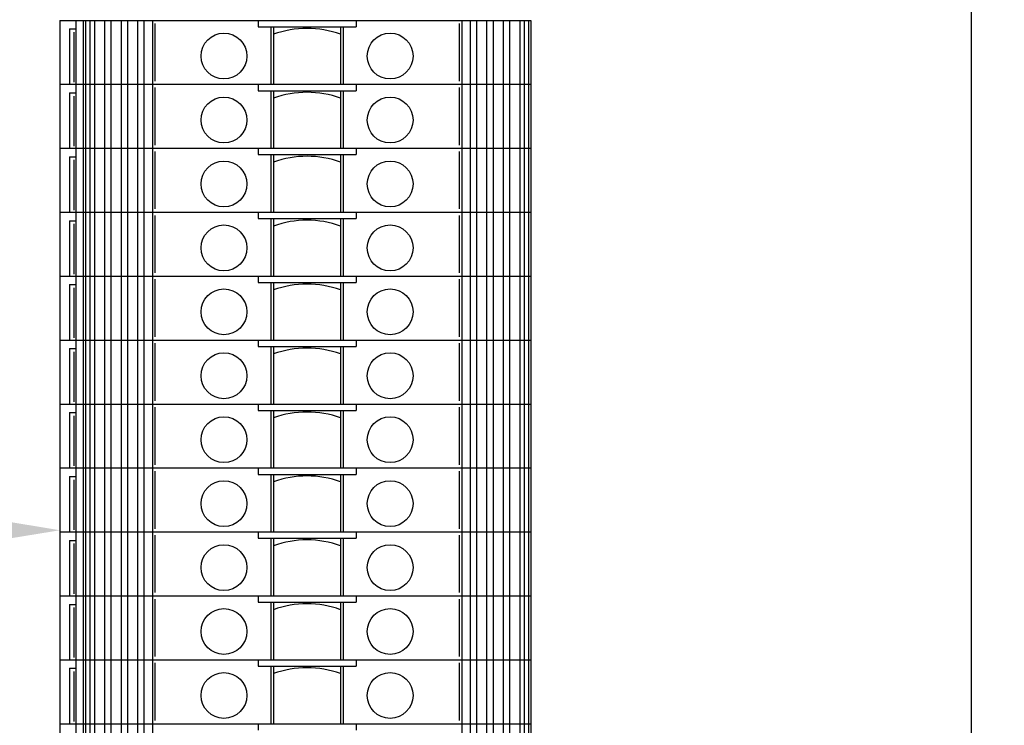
# Model space of a CAD drawing. Header units: inches. Extents: x 1390 to 5322, y 201 to 2979.
# Tile 24 of 85: x 1679 to 1772, y 2073 to 2140. Entities that reach past the tile are written whole.
import ezdxf
from ezdxf import colors
from ezdxf.entities.mleader import LeaderData, LeaderLine
from ezdxf.math import Vec2, Vec3

# ---------------------------------------------------------------- set-up
doc = ezdxf.new("R2010")
doc.units = ezdxf.units.IN
doc.header["$MEASUREMENT"] = 0
doc.layers.add('LV_PANEL MOUNT', color=7, linetype='Continuous')
doc.styles.get("Standard").update_dxf_attribs({"font": 'arial.ttf'})

msp = doc.modelspace()

# ---------------------------------------------------------------- linework, layer by layer
at = {"layer": 'LV_PANEL MOUNT'}
for p, q in [((1768.434, 2002.905), (1768.434, 2256.95)), ((1682.845, 2139.464), (1727.045, 2139.464)), ((1682.845, 2139.464), (1682.845, 2133.464)), ((1682.845, 2139.464), (1727.045, 2139.464)), ((1682.845, 2139.464), (1682.845, 2133.464)), ((1684.345, 2139.464), (1684.345, 2133.464)), ((1684.345, 2139.464), (1684.345, 2133.464)), ((1685.045, 2139.464), (1685.045, 2133.464)), ((1685.045, 2139.464), (1685.045, 2133.464)), ((1685.249, 2139.464), (1685.249, 2133.464)), ((1685.249, 2139.464), (1685.249, 2133.464)), ((1685.671, 2139.464), (1685.671, 2133.464)), ((1685.671, 2139.464), (1685.671, 2133.464)), ((1686.083, 2139.464), (1686.083, 2133.464)), ((1686.083, 2139.464), (1686.083, 2133.464)), ((1687.033, 2139.464), (1687.033, 2133.464)), ((1687.033, 2139.464), (1687.033, 2133.464)), ((1687.633, 2139.464), (1687.633, 2133.464)), ((1687.633, 2139.464), (1687.633, 2133.464)), ((1688.583, 2139.464), (1688.583, 2133.464)), ((1688.583, 2139.464), (1688.583, 2133.464)), ((1689.182, 2139.464), (1689.182, 2133.464)), ((1689.182, 2139.464), (1689.182, 2133.464)), ((1690.133, 2139.464), (1690.133, 2133.464)), ((1690.133, 2139.464), (1690.133, 2133.464)), ((1690.732, 2139.464), (1690.732, 2133.464)), ((1690.732, 2139.464), (1690.732, 2133.464)), ((1691.525, 2139.464), (1691.525, 2133.464)), ((1691.525, 2139.464), (1691.525, 2133.464)), ((1691.755, 2139.164), (1691.755, 2133.764)), ((1691.755, 2139.164), (1691.755, 2133.764)), ((1701.445, 2139.464), (1701.445, 2138.864)), ((1701.445, 2139.464), (1701.445, 2138.864)), ((1701.445, 2138.864), (1710.645, 2138.864)), ((1701.445, 2138.864), (1710.645, 2138.864)), ((1702.645, 2138.864), (1702.645, 2133.464)), ((1702.645, 2138.864), (1702.645, 2133.464)), ((1702.895, 2138.864), (1702.895, 2133.464)), ((1702.895, 2138.864), (1702.895, 2133.464)), ((1709.195, 2138.864), (1709.195, 2133.464)), ((1709.195, 2138.864), (1709.195, 2133.464)), ((1709.445, 2138.864), (1709.445, 2133.464)), ((1709.445, 2138.864), (1709.445, 2133.464)), ((1710.645, 2139.464), (1710.645, 2138.864)), ((1710.645, 2139.464), (1710.645, 2138.864)), ((1720.335, 2139.164), (1720.335, 2133.764)), ((1720.335, 2139.164), (1720.335, 2133.764)), ((1720.565, 2139.464), (1720.565, 2133.464)), ((1720.565, 2139.464), (1720.565, 2133.464)), ((1721.357, 2139.464), (1721.357, 2133.464)), ((1721.357, 2139.464), (1721.357, 2133.464)), ((1721.957, 2139.464), (1721.957, 2133.464)), ((1721.957, 2139.464), (1721.957, 2133.464)), ((1722.907, 2139.464), (1722.907, 2133.464)), ((1722.907, 2139.464), (1722.907, 2133.464)), ((1723.507, 2139.464), (1723.507, 2133.464)), ((1723.507, 2139.464), (1723.507, 2133.464)), ((1724.457, 2139.464), (1724.457, 2133.464)), ((1724.457, 2139.464), (1724.457, 2133.464)), ((1725.056, 2139.464), (1725.056, 2133.464)), ((1725.056, 2139.464), (1725.056, 2133.464)), ((1726.007, 2139.464), (1726.007, 2133.464)), ((1726.007, 2139.464), (1726.007, 2133.464)), ((1726.419, 2139.464), (1726.419, 2133.464)), ((1726.419, 2139.464), (1726.419, 2133.464)), ((1726.841, 2139.464), (1726.841, 2133.464)), ((1726.841, 2139.464), (1726.841, 2133.464)), ((1727.045, 2139.464), (1727.045, 2133.464)), ((1727.045, 2139.464), (1727.045, 2133.464)), ((1683.745, 2138.664), (1683.745, 2133.464)), ((1683.745, 2138.664), (1684.345, 2138.664)), ((1683.745, 2138.664), (1683.745, 2133.464)), ((1683.745, 2138.664), (1684.345, 2138.664)), ((1684.169, 2138.364), (1684.169, 2133.664)), ((1684.169, 2138.364), (1684.169, 2133.664)), ((1682.845, 2133.464), (1727.045, 2133.464)), ((1682.845, 2133.464), (1682.845, 2127.464)), ((1682.845, 2133.464), (1727.045, 2133.464)), ((1682.845, 2133.464), (1727.045, 2133.464)), ((1682.845, 2133.464), (1682.845, 2127.464)), ((1682.845, 2133.464), (1727.045, 2133.464)), ((1684.345, 2133.464), (1684.345, 2127.464)), ((1684.345, 2133.464), (1684.345, 2127.464)), ((1685.045, 2133.464), (1685.045, 2127.464)), ((1685.045, 2133.464), (1685.045, 2127.464)), ((1685.249, 2133.464), (1685.249, 2127.464)), ((1685.249, 2133.464), (1685.249, 2127.464)), ((1685.671, 2133.464), (1685.671, 2127.464)), ((1685.671, 2133.464), (1685.671, 2127.464)), ((1686.083, 2133.464), (1686.083, 2127.464)), ((1686.083, 2133.464), (1686.083, 2127.464)), ((1687.033, 2133.464), (1687.033, 2127.464)), ((1687.033, 2133.464), (1687.033, 2127.464)), ((1687.633, 2133.464), (1687.633, 2127.464)), ((1687.633, 2133.464), (1687.633, 2127.464)), ((1688.583, 2133.464), (1688.583, 2127.464)), ((1688.583, 2133.464), (1688.583, 2127.464)), ((1689.182, 2133.464), (1689.182, 2127.464)), ((1689.182, 2133.464), (1689.182, 2127.464)), ((1690.133, 2133.464), (1690.133, 2127.464)), ((1690.133, 2133.464), (1690.133, 2127.464)), ((1690.732, 2133.464), (1690.732, 2127.464)), ((1690.732, 2133.464), (1690.732, 2127.464)), ((1691.525, 2133.464), (1691.525, 2127.464)), ((1691.525, 2133.464), (1691.525, 2127.464)), ((1701.445, 2133.464), (1701.445, 2132.864)), ((1701.445, 2133.464), (1701.445, 2132.864)), ((1710.645, 2133.464), (1710.645, 2132.864)), ((1710.645, 2133.464), (1710.645, 2132.864)), ((1720.565, 2133.464), (1720.565, 2127.464)), ((1720.565, 2133.464), (1720.565, 2127.464)), ((1721.357, 2133.464), (1721.357, 2127.464)), ((1721.357, 2133.464), (1721.357, 2127.464)), ((1721.957, 2133.464), (1721.957, 2127.464)), ((1721.957, 2133.464), (1721.957, 2127.464)), ((1722.907, 2133.464), (1722.907, 2127.464)), ((1722.907, 2133.464), (1722.907, 2127.464)), ((1723.507, 2133.464), (1723.507, 2127.464)), ((1723.507, 2133.464), (1723.507, 2127.464)), ((1724.457, 2133.464), (1724.457, 2127.464)), ((1724.457, 2133.464), (1724.457, 2127.464)), ((1725.056, 2133.464), (1725.056, 2127.464)), ((1725.056, 2133.464), (1725.056, 2127.464)), ((1726.007, 2133.464), (1726.007, 2127.464)), ((1726.007, 2133.464), (1726.007, 2127.464)), ((1726.419, 2133.464), (1726.419, 2127.464)), ((1726.419, 2133.464), (1726.419, 2127.464)), ((1726.841, 2133.464), (1726.841, 2127.464)), ((1726.841, 2133.464), (1726.841, 2127.464)), ((1727.045, 2133.464), (1727.045, 2127.464)), ((1727.045, 2133.464), (1727.045, 2127.464)), ((1683.745, 2132.664), (1683.745, 2127.464)), ((1683.745, 2132.664), (1684.345, 2132.664)), ((1683.745, 2132.664), (1683.745, 2127.464)), ((1683.745, 2132.664), (1684.345, 2132.664)), ((1691.755, 2133.164), (1691.755, 2127.764)), ((1691.755, 2133.164), (1691.755, 2127.764)), ((1701.445, 2132.864), (1710.645, 2132.864)), ((1701.445, 2132.864), (1710.645, 2132.864)), ((1702.645, 2132.864), (1702.645, 2127.464)), ((1702.645, 2132.864), (1702.645, 2127.464)), ((1702.895, 2132.864), (1702.895, 2127.464)), ((1702.895, 2132.864), (1702.895, 2127.464)), ((1709.195, 2132.864), (1709.195, 2127.464)), ((1709.195, 2132.864), (1709.195, 2127.464)), ((1709.445, 2132.864), (1709.445, 2127.464)), ((1709.445, 2132.864), (1709.445, 2127.464)), ((1720.335, 2133.164), (1720.335, 2127.764)), ((1720.335, 2133.164), (1720.335, 2127.764)), ((1684.169, 2132.364), (1684.169, 2127.664)), ((1684.169, 2132.364), (1684.169, 2127.664)), ((1682.845, 2127.464), (1727.045, 2127.464)), ((1682.845, 2127.464), (1727.045, 2127.464)), ((1682.845, 2127.464), (1682.845, 2121.464)), ((1682.845, 2127.464), (1727.045, 2127.464)), ((1682.845, 2127.464), (1727.045, 2127.464)), ((1682.845, 2127.464), (1682.845, 2121.464)), ((1684.345, 2127.464), (1684.345, 2121.464)), ((1684.345, 2127.464), (1684.345, 2121.464)), ((1685.045, 2127.464), (1685.045, 2121.464)), ((1685.045, 2127.464), (1685.045, 2121.464)), ((1685.249, 2127.464), (1685.249, 2121.464)), ((1685.249, 2127.464), (1685.249, 2121.464)), ((1685.671, 2127.464), (1685.671, 2121.464)), ((1685.671, 2127.464), (1685.671, 2121.464)), ((1686.083, 2127.464), (1686.083, 2121.464)), ((1686.083, 2127.464), (1686.083, 2121.464)), ((1687.033, 2127.464), (1687.033, 2121.464)), ((1687.033, 2127.464), (1687.033, 2121.464)), ((1687.633, 2127.464), (1687.633, 2121.464)), ((1687.633, 2127.464), (1687.633, 2121.464)), ((1688.583, 2127.464), (1688.583, 2121.464)), ((1688.583, 2127.464), (1688.583, 2121.464)), ((1689.182, 2127.464), (1689.182, 2121.464)), ((1689.182, 2127.464), (1689.182, 2121.464)), ((1690.133, 2127.464), (1690.133, 2121.464)), ((1690.133, 2127.464), (1690.133, 2121.464)), ((1690.732, 2127.464), (1690.732, 2121.464)), ((1690.732, 2127.464), (1690.732, 2121.464)), ((1691.525, 2127.464), (1691.525, 2121.464)), ((1691.525, 2127.464), (1691.525, 2121.464)), ((1691.755, 2127.164), (1691.755, 2121.764)), ((1691.755, 2127.164), (1691.755, 2121.764)), ((1701.445, 2127.464), (1701.445, 2126.864)), ((1701.445, 2127.464), (1701.445, 2126.864)), ((1701.445, 2126.864), (1710.645, 2126.864)), ((1701.445, 2126.864), (1710.645, 2126.864)), ((1702.645, 2126.864), (1702.645, 2121.464)), ((1702.645, 2126.864), (1702.645, 2121.464)), ((1702.895, 2126.864), (1702.895, 2121.464)), ((1702.895, 2126.864), (1702.895, 2121.464)), ((1709.195, 2126.864), (1709.195, 2121.464)), ((1709.195, 2126.864), (1709.195, 2121.464)), ((1709.445, 2126.864), (1709.445, 2121.464)), ((1709.445, 2126.864), (1709.445, 2121.464)), ((1710.645, 2127.464), (1710.645, 2126.864)), ((1710.645, 2127.464), (1710.645, 2126.864)), ((1720.335, 2127.164), (1720.335, 2121.764)), ((1720.335, 2127.164), (1720.335, 2121.764)), ((1720.565, 2127.464), (1720.565, 2121.464)), ((1720.565, 2127.464), (1720.565, 2121.464)), ((1721.357, 2127.464), (1721.357, 2121.464)), ((1721.357, 2127.464), (1721.357, 2121.464)), ((1721.957, 2127.464), (1721.957, 2121.464)), ((1721.957, 2127.464), (1721.957, 2121.464)), ((1722.907, 2127.464), (1722.907, 2121.464)), ((1722.907, 2127.464), (1722.907, 2121.464)), ((1723.507, 2127.464), (1723.507, 2121.464)), ((1723.507, 2127.464), (1723.507, 2121.464)), ((1724.457, 2127.464), (1724.457, 2121.464)), ((1724.457, 2127.464), (1724.457, 2121.464)), ((1725.056, 2127.464), (1725.056, 2121.464)), ((1725.056, 2127.464), (1725.056, 2121.464)), ((1726.007, 2127.464), (1726.007, 2121.464)), ((1726.007, 2127.464), (1726.007, 2121.464)), ((1726.419, 2127.464), (1726.419, 2121.464)), ((1726.419, 2127.464), (1726.419, 2121.464)), ((1726.841, 2127.464), (1726.841, 2121.464)), ((1726.841, 2127.464), (1726.841, 2121.464)), ((1727.045, 2127.464), (1727.045, 2121.464)), ((1727.045, 2127.464), (1727.045, 2121.464)), ((1683.745, 2126.664), (1683.745, 2121.464)), ((1683.745, 2126.664), (1684.345, 2126.664)), ((1683.745, 2126.664), (1683.745, 2121.464)), ((1683.745, 2126.664), (1684.345, 2126.664)), ((1684.169, 2126.364), (1684.169, 2121.664)), ((1684.169, 2126.364), (1684.169, 2121.664)), ((1682.845, 2121.464), (1727.045, 2121.464)), ((1682.845, 2121.464), (1727.045, 2121.464)), ((1682.845, 2121.464), (1682.845, 2115.464)), ((1682.845, 2121.464), (1727.045, 2121.464)), ((1682.845, 2121.464), (1727.045, 2121.464)), ((1682.845, 2121.464), (1682.845, 2115.464)), ((1684.345, 2121.464), (1684.345, 2115.464)), ((1684.345, 2121.464), (1684.345, 2115.464)), ((1685.045, 2121.464), (1685.045, 2115.464)), ((1685.045, 2121.464), (1685.045, 2115.464)), ((1685.249, 2121.464), (1685.249, 2115.464)), ((1685.249, 2121.464), (1685.249, 2115.464)), ((1685.671, 2121.464), (1685.671, 2115.464)), ((1685.671, 2121.464), (1685.671, 2115.464)), ((1686.083, 2121.464), (1686.083, 2115.464)), ((1686.083, 2121.464), (1686.083, 2115.464)), ((1687.033, 2121.464), (1687.033, 2115.464)), ((1687.033, 2121.464), (1687.033, 2115.464)), ((1687.633, 2121.464), (1687.633, 2115.464)), ((1687.633, 2121.464), (1687.633, 2115.464)), ((1688.583, 2121.464), (1688.583, 2115.464)), ((1688.583, 2121.464), (1688.583, 2115.464)), ((1689.182, 2121.464), (1689.182, 2115.464)), ((1689.182, 2121.464), (1689.182, 2115.464)), ((1690.133, 2121.464), (1690.133, 2115.464)), ((1690.133, 2121.464), (1690.133, 2115.464)), ((1690.732, 2121.464), (1690.732, 2115.464)), ((1690.732, 2121.464), (1690.732, 2115.464)), ((1691.525, 2121.464), (1691.525, 2115.464)), ((1691.525, 2121.464), (1691.525, 2115.464)), ((1701.445, 2121.464), (1701.445, 2120.864)), ((1701.445, 2121.464), (1701.445, 2120.864)), ((1710.645, 2121.464), (1710.645, 2120.864)), ((1710.645, 2121.464), (1710.645, 2120.864)), ((1720.565, 2121.464), (1720.565, 2115.464)), ((1720.565, 2121.464), (1720.565, 2115.464)), ((1721.357, 2121.464), (1721.357, 2115.464)), ((1721.357, 2121.464), (1721.357, 2115.464)), ((1721.957, 2121.464), (1721.957, 2115.464)), ((1721.957, 2121.464), (1721.957, 2115.464)), ((1722.907, 2121.464), (1722.907, 2115.464)), ((1722.907, 2121.464), (1722.907, 2115.464)), ((1723.507, 2121.464), (1723.507, 2115.464)), ((1723.507, 2121.464), (1723.507, 2115.464)), ((1724.457, 2121.464), (1724.457, 2115.464)), ((1724.457, 2121.464), (1724.457, 2115.464)), ((1725.056, 2121.464), (1725.056, 2115.464)), ((1725.056, 2121.464), (1725.056, 2115.464)), ((1726.007, 2121.464), (1726.007, 2115.464)), ((1726.007, 2121.464), (1726.007, 2115.464)), ((1726.419, 2121.464), (1726.419, 2115.464)), ((1726.419, 2121.464), (1726.419, 2115.464)), ((1726.841, 2121.464), (1726.841, 2115.464)), ((1726.841, 2121.464), (1726.841, 2115.464)), ((1727.045, 2121.464), (1727.045, 2115.464)), ((1727.045, 2121.464), (1727.045, 2115.464)), ((1683.745, 2120.664), (1683.745, 2115.464)), ((1683.745, 2120.664), (1684.345, 2120.664)), ((1683.745, 2120.664), (1683.745, 2115.464)), ((1683.745, 2120.664), (1684.345, 2120.664)), ((1684.169, 2120.364), (1684.169, 2115.664)), ((1684.169, 2120.364), (1684.169, 2115.664)), ((1691.755, 2121.164), (1691.755, 2115.764)), ((1691.755, 2121.164), (1691.755, 2115.764)), ((1701.445, 2120.864), (1710.645, 2120.864)), ((1701.445, 2120.864), (1710.645, 2120.864)), ((1702.645, 2120.864), (1702.645, 2115.464)), ((1702.645, 2120.864), (1702.645, 2115.464)), ((1702.895, 2120.864), (1702.895, 2115.464)), ((1702.895, 2120.864), (1702.895, 2115.464)), ((1709.195, 2120.864), (1709.195, 2115.464)), ((1709.195, 2120.864), (1709.195, 2115.464)), ((1709.445, 2120.864), (1709.445, 2115.464)), ((1709.445, 2120.864), (1709.445, 2115.464)), ((1720.335, 2121.164), (1720.335, 2115.764)), ((1720.335, 2121.164), (1720.335, 2115.764)), ((1682.845, 2115.464), (1727.045, 2115.464)), ((1682.845, 2115.464), (1727.045, 2115.464)), ((1682.845, 2115.464), (1682.845, 2109.464)), ((1682.845, 2115.464), (1727.045, 2115.464)), ((1682.845, 2115.464), (1727.045, 2115.464)), ((1682.845, 2115.464), (1682.845, 2109.464)), ((1684.345, 2115.464), (1684.345, 2109.464)), ((1684.345, 2115.464), (1684.345, 2109.464)), ((1685.045, 2115.464), (1685.045, 2109.464)), ((1685.045, 2115.464), (1685.045, 2109.464)), ((1685.249, 2115.464), (1685.249, 2109.464)), ((1685.249, 2115.464), (1685.249, 2109.464)), ((1685.671, 2115.464), (1685.671, 2109.464)), ((1685.671, 2115.464), (1685.671, 2109.464)), ((1686.083, 2115.464), (1686.083, 2109.464)), ((1686.083, 2115.464), (1686.083, 2109.464)), ((1687.033, 2115.464), (1687.033, 2109.464)), ((1687.033, 2115.464), (1687.033, 2109.464)), ((1687.633, 2115.464), (1687.633, 2109.464)), ((1687.633, 2115.464), (1687.633, 2109.464)), ((1688.583, 2115.464), (1688.583, 2109.464)), ((1688.583, 2115.464), (1688.583, 2109.464)), ((1689.182, 2115.464), (1689.182, 2109.464)), ((1689.182, 2115.464), (1689.182, 2109.464)), ((1690.133, 2115.464), (1690.133, 2109.464)), ((1690.133, 2115.464), (1690.133, 2109.464)), ((1690.732, 2115.464), (1690.732, 2109.464)), ((1690.732, 2115.464), (1690.732, 2109.464)), ((1691.525, 2115.464), (1691.525, 2109.464)), ((1691.525, 2115.464), (1691.525, 2109.464)), ((1691.755, 2115.164), (1691.755, 2109.764)), ((1691.755, 2115.164), (1691.755, 2109.764)), ((1701.445, 2115.464), (1701.445, 2114.864)), ((1701.445, 2115.464), (1701.445, 2114.864)), ((1701.445, 2114.864), (1710.645, 2114.864)), ((1701.445, 2114.864), (1710.645, 2114.864)), ((1702.645, 2114.864), (1702.645, 2109.464)), ((1702.645, 2114.864), (1702.645, 2109.464)), ((1702.895, 2114.864), (1702.895, 2109.464)), ((1702.895, 2114.864), (1702.895, 2109.464)), ((1709.195, 2114.864), (1709.195, 2109.464)), ((1709.195, 2114.864), (1709.195, 2109.464)), ((1709.445, 2114.864), (1709.445, 2109.464)), ((1709.445, 2114.864), (1709.445, 2109.464)), ((1710.645, 2115.464), (1710.645, 2114.864)), ((1710.645, 2115.464), (1710.645, 2114.864)), ((1720.335, 2115.164), (1720.335, 2109.764)), ((1720.335, 2115.164), (1720.335, 2109.764)), ((1720.565, 2115.464), (1720.565, 2109.464)), ((1720.565, 2115.464), (1720.565, 2109.464)), ((1721.357, 2115.464), (1721.357, 2109.464)), ((1721.357, 2115.464), (1721.357, 2109.464)), ((1721.957, 2115.464), (1721.957, 2109.464)), ((1721.957, 2115.464), (1721.957, 2109.464)), ((1722.907, 2115.464), (1722.907, 2109.464)), ((1722.907, 2115.464), (1722.907, 2109.464)), ((1723.507, 2115.464), (1723.507, 2109.464)), ((1723.507, 2115.464), (1723.507, 2109.464)), ((1724.457, 2115.464), (1724.457, 2109.464)), ((1724.457, 2115.464), (1724.457, 2109.464)), ((1725.056, 2115.464), (1725.056, 2109.464)), ((1725.056, 2115.464), (1725.056, 2109.464)), ((1726.007, 2115.464), (1726.007, 2109.464)), ((1726.007, 2115.464), (1726.007, 2109.464)), ((1726.419, 2115.464), (1726.419, 2109.464)), ((1726.419, 2115.464), (1726.419, 2109.464)), ((1726.841, 2115.464), (1726.841, 2109.464)), ((1726.841, 2115.464), (1726.841, 2109.464)), ((1727.045, 2115.464), (1727.045, 2109.464)), ((1727.045, 2115.464), (1727.045, 2109.464)), ((1683.745, 2114.664), (1683.745, 2109.464)), ((1683.745, 2114.664), (1684.345, 2114.664)), ((1683.745, 2114.664), (1683.745, 2109.464)), ((1683.745, 2114.664), (1684.345, 2114.664)), ((1684.169, 2114.364), (1684.169, 2109.664)), ((1684.169, 2114.364), (1684.169, 2109.664)), ((1682.845, 2109.464), (1727.045, 2109.464)), ((1682.845, 2109.464), (1727.045, 2109.464)), ((1682.845, 2109.464), (1682.845, 2103.464)), ((1682.845, 2109.464), (1727.045, 2109.464)), ((1682.845, 2109.464), (1727.045, 2109.464)), ((1682.845, 2109.464), (1682.845, 2103.464)), ((1684.345, 2109.464), (1684.345, 2103.464)), ((1684.345, 2109.464), (1684.345, 2103.464)), ((1685.045, 2109.464), (1685.045, 2103.464)), ((1685.045, 2109.464), (1685.045, 2103.464)), ((1685.249, 2109.464), (1685.249, 2103.464)), ((1685.249, 2109.464), (1685.249, 2103.464)), ((1685.671, 2109.464), (1685.671, 2103.464)), ((1685.671, 2109.464), (1685.671, 2103.464)), ((1686.083, 2109.464), (1686.083, 2103.464)), ((1686.083, 2109.464), (1686.083, 2103.464)), ((1687.033, 2109.464), (1687.033, 2103.464)), ((1687.033, 2109.464), (1687.033, 2103.464)), ((1687.633, 2109.464), (1687.633, 2103.464)), ((1687.633, 2109.464), (1687.633, 2103.464)), ((1688.583, 2109.464), (1688.583, 2103.464)), ((1688.583, 2109.464), (1688.583, 2103.464)), ((1689.182, 2109.464), (1689.182, 2103.464)), ((1689.182, 2109.464), (1689.182, 2103.464)), ((1690.133, 2109.464), (1690.133, 2103.464)), ((1690.133, 2109.464), (1690.133, 2103.464)), ((1690.732, 2109.464), (1690.732, 2103.464)), ((1690.732, 2109.464), (1690.732, 2103.464)), ((1691.525, 2109.464), (1691.525, 2103.464)), ((1691.525, 2109.464), (1691.525, 2103.464)), ((1701.445, 2109.464), (1701.445, 2108.864)), ((1701.445, 2109.464), (1701.445, 2108.864)), ((1710.645, 2109.464), (1710.645, 2108.864)), ((1710.645, 2109.464), (1710.645, 2108.864)), ((1720.565, 2109.464), (1720.565, 2103.464)), ((1720.565, 2109.464), (1720.565, 2103.464)), ((1721.357, 2109.464), (1721.357, 2103.464)), ((1721.357, 2109.464), (1721.357, 2103.464)), ((1721.957, 2109.464), (1721.957, 2103.464)), ((1721.957, 2109.464), (1721.957, 2103.464)), ((1722.907, 2109.464), (1722.907, 2103.464)), ((1722.907, 2109.464), (1722.907, 2103.464)), ((1723.507, 2109.464), (1723.507, 2103.464)), ((1723.507, 2109.464), (1723.507, 2103.464)), ((1724.457, 2109.464), (1724.457, 2103.464)), ((1724.457, 2109.464), (1724.457, 2103.464)), ((1725.056, 2109.464), (1725.056, 2103.464)), ((1725.056, 2109.464), (1725.056, 2103.464)), ((1726.007, 2109.464), (1726.007, 2103.464)), ((1726.007, 2109.464), (1726.007, 2103.464)), ((1726.419, 2109.464), (1726.419, 2103.464)), ((1726.419, 2109.464), (1726.419, 2103.464)), ((1726.841, 2109.464), (1726.841, 2103.464)), ((1726.841, 2109.464), (1726.841, 2103.464)), ((1727.045, 2109.464), (1727.045, 2103.464)), ((1727.045, 2109.464), (1727.045, 2103.464)), ((1683.745, 2108.664), (1683.745, 2103.464)), ((1683.745, 2108.664), (1684.345, 2108.664)), ((1683.745, 2108.664), (1683.745, 2103.464)), ((1683.745, 2108.664), (1684.345, 2108.664)), ((1684.169, 2108.364), (1684.169, 2103.664)), ((1684.169, 2108.364), (1684.169, 2103.664)), ((1691.755, 2109.164), (1691.755, 2103.764)), ((1691.755, 2109.164), (1691.755, 2103.764)), ((1701.445, 2108.864), (1710.645, 2108.864)), ((1701.445, 2108.864), (1710.645, 2108.864)), ((1702.645, 2108.864), (1702.645, 2103.464)), ((1702.645, 2108.864), (1702.645, 2103.464)), ((1702.895, 2108.864), (1702.895, 2103.464)), ((1702.895, 2108.864), (1702.895, 2103.464)), ((1709.195, 2108.864), (1709.195, 2103.464)), ((1709.195, 2108.864), (1709.195, 2103.464)), ((1709.445, 2108.864), (1709.445, 2103.464)), ((1709.445, 2108.864), (1709.445, 2103.464)), ((1720.335, 2109.164), (1720.335, 2103.764)), ((1720.335, 2109.164), (1720.335, 2103.764)), ((1682.845, 2103.464), (1727.045, 2103.464)), ((1682.845, 2103.464), (1727.045, 2103.464)), ((1682.845, 2103.464), (1682.845, 2097.464)), ((1682.845, 2103.464), (1727.045, 2103.464)), ((1682.845, 2103.464), (1727.045, 2103.464)), ((1682.845, 2103.464), (1682.845, 2097.464)), ((1684.345, 2103.464), (1684.345, 2097.464)), ((1684.345, 2103.464), (1684.345, 2097.464)), ((1685.045, 2103.464), (1685.045, 2097.464)), ((1685.045, 2103.464), (1685.045, 2097.464)), ((1685.249, 2103.464), (1685.249, 2097.464)), ((1685.249, 2103.464), (1685.249, 2097.464)), ((1685.671, 2103.464), (1685.671, 2097.464)), ((1685.671, 2103.464), (1685.671, 2097.464)), ((1686.083, 2103.464), (1686.083, 2097.464)), ((1686.083, 2103.464), (1686.083, 2097.464)), ((1687.033, 2103.464), (1687.033, 2097.464)), ((1687.033, 2103.464), (1687.033, 2097.464)), ((1687.633, 2103.464), (1687.633, 2097.464)), ((1687.633, 2103.464), (1687.633, 2097.464)), ((1688.583, 2103.464), (1688.583, 2097.464)), ((1688.583, 2103.464), (1688.583, 2097.464)), ((1689.182, 2103.464), (1689.182, 2097.464)), ((1689.182, 2103.464), (1689.182, 2097.464)), ((1690.133, 2103.464), (1690.133, 2097.464)), ((1690.133, 2103.464), (1690.133, 2097.464)), ((1690.732, 2103.464), (1690.732, 2097.464)), ((1690.732, 2103.464), (1690.732, 2097.464)), ((1691.525, 2103.464), (1691.525, 2097.464)), ((1691.525, 2103.464), (1691.525, 2097.464)), ((1691.755, 2103.164), (1691.755, 2097.764)), ((1691.755, 2103.164), (1691.755, 2097.764)), ((1701.445, 2103.464), (1701.445, 2102.864)), ((1701.445, 2103.464), (1701.445, 2102.864)), ((1701.445, 2102.864), (1710.645, 2102.864)), ((1701.445, 2102.864), (1710.645, 2102.864)), ((1702.645, 2102.864), (1702.645, 2097.464)), ((1702.645, 2102.864), (1702.645, 2097.464)), ((1702.895, 2102.864), (1702.895, 2097.464)), ((1702.895, 2102.864), (1702.895, 2097.464)), ((1709.195, 2102.864), (1709.195, 2097.464)), ((1709.195, 2102.864), (1709.195, 2097.464)), ((1709.445, 2102.864), (1709.445, 2097.464)), ((1709.445, 2102.864), (1709.445, 2097.464)), ((1710.645, 2103.464), (1710.645, 2102.864)), ((1710.645, 2103.464), (1710.645, 2102.864)), ((1720.335, 2103.164), (1720.335, 2097.764)), ((1720.335, 2103.164), (1720.335, 2097.764)), ((1720.565, 2103.464), (1720.565, 2097.464)), ((1720.565, 2103.464), (1720.565, 2097.464)), ((1721.357, 2103.464), (1721.357, 2097.464)), ((1721.357, 2103.464), (1721.357, 2097.464)), ((1721.957, 2103.464), (1721.957, 2097.464)), ((1721.957, 2103.464), (1721.957, 2097.464)), ((1722.907, 2103.464), (1722.907, 2097.464)), ((1722.907, 2103.464), (1722.907, 2097.464)), ((1723.507, 2103.464), (1723.507, 2097.464)), ((1723.507, 2103.464), (1723.507, 2097.464)), ((1724.457, 2103.464), (1724.457, 2097.464)), ((1724.457, 2103.464), (1724.457, 2097.464)), ((1725.056, 2103.464), (1725.056, 2097.464)), ((1725.056, 2103.464), (1725.056, 2097.464)), ((1726.007, 2103.464), (1726.007, 2097.464)), ((1726.007, 2103.464), (1726.007, 2097.464)), ((1726.419, 2103.464), (1726.419, 2097.464)), ((1726.419, 2103.464), (1726.419, 2097.464)), ((1726.841, 2103.464), (1726.841, 2097.464)), ((1726.841, 2103.464), (1726.841, 2097.464)), ((1727.045, 2103.464), (1727.045, 2097.464)), ((1727.045, 2103.464), (1727.045, 2097.464)), ((1683.745, 2102.664), (1683.745, 2097.464)), ((1683.745, 2102.664), (1684.345, 2102.664)), ((1683.745, 2102.664), (1683.745, 2097.464)), ((1683.745, 2102.664), (1684.345, 2102.664)), ((1684.169, 2102.364), (1684.169, 2097.664)), ((1684.169, 2102.364), (1684.169, 2097.664)), ((1682.845, 2097.464), (1727.045, 2097.464)), ((1682.845, 2097.464), (1727.045, 2097.464)), ((1682.845, 2097.464), (1682.845, 2091.464)), ((1682.845, 2097.464), (1727.045, 2097.464)), ((1682.845, 2097.464), (1727.045, 2097.464)), ((1682.845, 2097.464), (1682.845, 2091.464)), ((1684.345, 2097.464), (1684.345, 2091.464)), ((1684.345, 2097.464), (1684.345, 2091.464)), ((1685.045, 2097.464), (1685.045, 2091.464)), ((1685.045, 2097.464), (1685.045, 2091.464)), ((1685.249, 2097.464), (1685.249, 2091.464)), ((1685.249, 2097.464), (1685.249, 2091.464)), ((1685.671, 2097.464), (1685.671, 2091.464)), ((1685.671, 2097.464), (1685.671, 2091.464)), ((1686.083, 2097.464), (1686.083, 2091.464)), ((1686.083, 2097.464), (1686.083, 2091.464)), ((1687.033, 2097.464), (1687.033, 2091.464)), ((1687.033, 2097.464), (1687.033, 2091.464)), ((1687.633, 2097.464), (1687.633, 2091.464)), ((1687.633, 2097.464), (1687.633, 2091.464)), ((1688.583, 2097.464), (1688.583, 2091.464)), ((1688.583, 2097.464), (1688.583, 2091.464)), ((1689.182, 2097.464), (1689.182, 2091.464)), ((1689.182, 2097.464), (1689.182, 2091.464)), ((1690.133, 2097.464), (1690.133, 2091.464)), ((1690.133, 2097.464), (1690.133, 2091.464)), ((1690.732, 2097.464), (1690.732, 2091.464)), ((1690.732, 2097.464), (1690.732, 2091.464)), ((1691.525, 2097.464), (1691.525, 2091.464)), ((1691.525, 2097.464), (1691.525, 2091.464)), ((1701.445, 2097.464), (1701.445, 2096.864)), ((1701.445, 2097.464), (1701.445, 2096.864)), ((1710.645, 2097.464), (1710.645, 2096.864)), ((1710.645, 2097.464), (1710.645, 2096.864)), ((1720.565, 2097.464), (1720.565, 2091.464)), ((1720.565, 2097.464), (1720.565, 2091.464)), ((1721.357, 2097.464), (1721.357, 2091.464)), ((1721.357, 2097.464), (1721.357, 2091.464)), ((1721.957, 2097.464), (1721.957, 2091.464)), ((1721.957, 2097.464), (1721.957, 2091.464)), ((1722.907, 2097.464), (1722.907, 2091.464)), ((1722.907, 2097.464), (1722.907, 2091.464)), ((1723.507, 2097.464), (1723.507, 2091.464)), ((1723.507, 2097.464), (1723.507, 2091.464)), ((1724.457, 2097.464), (1724.457, 2091.464)), ((1724.457, 2097.464), (1724.457, 2091.464)), ((1725.056, 2097.464), (1725.056, 2091.464)), ((1725.056, 2097.464), (1725.056, 2091.464)), ((1726.007, 2097.464), (1726.007, 2091.464)), ((1726.007, 2097.464), (1726.007, 2091.464)), ((1726.419, 2097.464), (1726.419, 2091.464)), ((1726.419, 2097.464), (1726.419, 2091.464)), ((1726.841, 2097.464), (1726.841, 2091.464)), ((1726.841, 2097.464), (1726.841, 2091.464)), ((1727.045, 2097.464), (1727.045, 2091.464)), ((1727.045, 2097.464), (1727.045, 2091.464)), ((1683.745, 2096.664), (1683.745, 2091.464)), ((1683.745, 2096.664), (1684.345, 2096.664)), ((1683.745, 2096.664), (1683.745, 2091.464)), ((1683.745, 2096.664), (1684.345, 2096.664)), ((1684.169, 2096.364), (1684.169, 2091.664)), ((1684.169, 2096.364), (1684.169, 2091.664)), ((1691.755, 2097.164), (1691.755, 2091.764)), ((1691.755, 2097.164), (1691.755, 2091.764)), ((1701.445, 2096.864), (1710.645, 2096.864)), ((1701.445, 2096.864), (1710.645, 2096.864)), ((1702.645, 2096.864), (1702.645, 2091.464)), ((1702.645, 2096.864), (1702.645, 2091.464)), ((1702.895, 2096.864), (1702.895, 2091.464)), ((1702.895, 2096.864), (1702.895, 2091.464)), ((1709.195, 2096.864), (1709.195, 2091.464)), ((1709.195, 2096.864), (1709.195, 2091.464)), ((1709.445, 2096.864), (1709.445, 2091.464)), ((1709.445, 2096.864), (1709.445, 2091.464)), ((1720.335, 2097.164), (1720.335, 2091.764)), ((1720.335, 2097.164), (1720.335, 2091.764)), ((1682.845, 2091.464), (1727.045, 2091.464)), ((1682.845, 2091.464), (1727.045, 2091.464)), ((1682.845, 2091.464), (1682.845, 2085.464)), ((1682.845, 2091.464), (1727.045, 2091.464)), ((1682.845, 2091.464), (1727.045, 2091.464)), ((1682.845, 2091.464), (1682.845, 2085.464)), ((1684.345, 2091.464), (1684.345, 2085.464)), ((1684.345, 2091.464), (1684.345, 2085.464)), ((1685.045, 2091.464), (1685.045, 2085.464)), ((1685.045, 2091.464), (1685.045, 2085.464)), ((1685.249, 2091.464), (1685.249, 2085.464)), ((1685.249, 2091.464), (1685.249, 2085.464)), ((1685.671, 2091.464), (1685.671, 2085.464)), ((1685.671, 2091.464), (1685.671, 2085.464)), ((1686.083, 2091.464), (1686.083, 2085.464)), ((1686.083, 2091.464), (1686.083, 2085.464)), ((1687.033, 2091.464), (1687.033, 2085.464)), ((1687.033, 2091.464), (1687.033, 2085.464)), ((1687.633, 2091.464), (1687.633, 2085.464)), ((1687.633, 2091.464), (1687.633, 2085.464)), ((1688.583, 2091.464), (1688.583, 2085.464)), ((1688.583, 2091.464), (1688.583, 2085.464)), ((1689.182, 2091.464), (1689.182, 2085.464)), ((1689.182, 2091.464), (1689.182, 2085.464)), ((1690.133, 2091.464), (1690.133, 2085.464)), ((1690.133, 2091.464), (1690.133, 2085.464)), ((1690.732, 2091.464), (1690.732, 2085.464)), ((1690.732, 2091.464), (1690.732, 2085.464)), ((1691.525, 2091.464), (1691.525, 2085.464)), ((1691.525, 2091.464), (1691.525, 2085.464)), ((1691.755, 2091.164), (1691.755, 2085.764)), ((1691.755, 2091.164), (1691.755, 2085.764)), ((1701.445, 2091.464), (1701.445, 2090.864)), ((1701.445, 2091.464), (1701.445, 2090.864)), ((1701.445, 2090.864), (1710.645, 2090.864)), ((1701.445, 2090.864), (1710.645, 2090.864)), ((1702.645, 2090.864), (1702.645, 2085.464)), ((1702.645, 2090.864), (1702.645, 2085.464)), ((1702.895, 2090.864), (1702.895, 2085.464)), ((1702.895, 2090.864), (1702.895, 2085.464)), ((1709.195, 2090.864), (1709.195, 2085.464)), ((1709.195, 2090.864), (1709.195, 2085.464)), ((1709.445, 2090.864), (1709.445, 2085.464)), ((1709.445, 2090.864), (1709.445, 2085.464)), ((1710.645, 2091.464), (1710.645, 2090.864)), ((1710.645, 2091.464), (1710.645, 2090.864)), ((1720.335, 2091.164), (1720.335, 2085.764)), ((1720.335, 2091.164), (1720.335, 2085.764)), ((1720.565, 2091.464), (1720.565, 2085.464)), ((1720.565, 2091.464), (1720.565, 2085.464)), ((1721.357, 2091.464), (1721.357, 2085.464)), ((1721.357, 2091.464), (1721.357, 2085.464)), ((1721.957, 2091.464), (1721.957, 2085.464)), ((1721.957, 2091.464), (1721.957, 2085.464)), ((1722.907, 2091.464), (1722.907, 2085.464)), ((1722.907, 2091.464), (1722.907, 2085.464)), ((1723.507, 2091.464), (1723.507, 2085.464)), ((1723.507, 2091.464), (1723.507, 2085.464)), ((1724.457, 2091.464), (1724.457, 2085.464)), ((1724.457, 2091.464), (1724.457, 2085.464)), ((1725.056, 2091.464), (1725.056, 2085.464)), ((1725.056, 2091.464), (1725.056, 2085.464)), ((1726.007, 2091.464), (1726.007, 2085.464)), ((1726.007, 2091.464), (1726.007, 2085.464)), ((1726.419, 2091.464), (1726.419, 2085.464)), ((1726.419, 2091.464), (1726.419, 2085.464)), ((1726.841, 2091.464), (1726.841, 2085.464)), ((1726.841, 2091.464), (1726.841, 2085.464)), ((1727.045, 2091.464), (1727.045, 2085.464)), ((1727.045, 2091.464), (1727.045, 2085.464)), ((1683.745, 2090.664), (1683.745, 2085.464)), ((1683.745, 2090.664), (1684.345, 2090.664)), ((1683.745, 2090.664), (1683.745, 2085.464)), ((1683.745, 2090.664), (1684.345, 2090.664)), ((1684.169, 2090.364), (1684.169, 2085.664)), ((1684.169, 2090.364), (1684.169, 2085.664)), ((1682.845, 2085.464), (1727.045, 2085.464)), ((1682.845, 2085.464), (1727.045, 2085.464)), ((1682.845, 2085.464), (1682.845, 2079.464)), ((1682.845, 2085.464), (1727.045, 2085.464)), ((1682.845, 2085.464), (1727.045, 2085.464)), ((1682.845, 2085.464), (1682.845, 2079.464)), ((1684.345, 2085.464), (1684.345, 2079.464)), ((1684.345, 2085.464), (1684.345, 2079.464)), ((1685.045, 2085.464), (1685.045, 2079.464)), ((1685.045, 2085.464), (1685.045, 2079.464)), ((1685.249, 2085.464), (1685.249, 2079.464)), ((1685.249, 2085.464), (1685.249, 2079.464)), ((1685.671, 2085.464), (1685.671, 2079.464)), ((1685.671, 2085.464), (1685.671, 2079.464)), ((1686.083, 2085.464), (1686.083, 2079.464)), ((1686.083, 2085.464), (1686.083, 2079.464)), ((1687.033, 2085.464), (1687.033, 2079.464)), ((1687.033, 2085.464), (1687.033, 2079.464)), ((1687.633, 2085.464), (1687.633, 2079.464)), ((1687.633, 2085.464), (1687.633, 2079.464)), ((1688.583, 2085.464), (1688.583, 2079.464)), ((1688.583, 2085.464), (1688.583, 2079.464)), ((1689.182, 2085.464), (1689.182, 2079.464)), ((1689.182, 2085.464), (1689.182, 2079.464)), ((1690.133, 2085.464), (1690.133, 2079.464)), ((1690.133, 2085.464), (1690.133, 2079.464)), ((1690.732, 2085.464), (1690.732, 2079.464)), ((1690.732, 2085.464), (1690.732, 2079.464)), ((1691.525, 2085.464), (1691.525, 2079.464)), ((1691.525, 2085.464), (1691.525, 2079.464)), ((1701.445, 2085.464), (1701.445, 2084.864)), ((1701.445, 2085.464), (1701.445, 2084.864)), ((1710.645, 2085.464), (1710.645, 2084.864)), ((1710.645, 2085.464), (1710.645, 2084.864)), ((1720.565, 2085.464), (1720.565, 2079.464)), ((1720.565, 2085.464), (1720.565, 2079.464)), ((1721.357, 2085.464), (1721.357, 2079.464)), ((1721.357, 2085.464), (1721.357, 2079.464)), ((1721.957, 2085.464), (1721.957, 2079.464)), ((1721.957, 2085.464), (1721.957, 2079.464)), ((1722.907, 2085.464), (1722.907, 2079.464)), ((1722.907, 2085.464), (1722.907, 2079.464)), ((1723.507, 2085.464), (1723.507, 2079.464)), ((1723.507, 2085.464), (1723.507, 2079.464)), ((1724.457, 2085.464), (1724.457, 2079.464)), ((1724.457, 2085.464), (1724.457, 2079.464)), ((1725.056, 2085.464), (1725.056, 2079.464)), ((1725.056, 2085.464), (1725.056, 2079.464)), ((1726.007, 2085.464), (1726.007, 2079.464)), ((1726.007, 2085.464), (1726.007, 2079.464)), ((1726.419, 2085.464), (1726.419, 2079.464)), ((1726.419, 2085.464), (1726.419, 2079.464)), ((1726.841, 2085.464), (1726.841, 2079.464)), ((1726.841, 2085.464), (1726.841, 2079.464)), ((1727.045, 2085.464), (1727.045, 2079.464)), ((1727.045, 2085.464), (1727.045, 2079.464)), ((1683.745, 2084.664), (1683.745, 2079.464)), ((1683.745, 2084.664), (1684.345, 2084.664)), ((1683.745, 2084.664), (1683.745, 2079.464)), ((1683.745, 2084.664), (1684.345, 2084.664)), ((1684.169, 2084.364), (1684.169, 2079.664)), ((1684.169, 2084.364), (1684.169, 2079.664)), ((1691.755, 2085.164), (1691.755, 2079.764)), ((1691.755, 2085.164), (1691.755, 2079.764)), ((1701.445, 2084.864), (1710.645, 2084.864)), ((1701.445, 2084.864), (1710.645, 2084.864)), ((1702.645, 2084.864), (1702.645, 2079.464)), ((1702.645, 2084.864), (1702.645, 2079.464)), ((1702.895, 2084.864), (1702.895, 2079.464)), ((1702.895, 2084.864), (1702.895, 2079.464)), ((1709.195, 2084.864), (1709.195, 2079.464)), ((1709.195, 2084.864), (1709.195, 2079.464)), ((1709.445, 2084.864), (1709.445, 2079.464)), ((1709.445, 2084.864), (1709.445, 2079.464)), ((1720.335, 2085.164), (1720.335, 2079.764)), ((1720.335, 2085.164), (1720.335, 2079.764)), ((1682.845, 2079.464), (1727.045, 2079.464)), ((1682.845, 2079.464), (1727.045, 2079.464)), ((1682.845, 2079.464), (1682.845, 2073.464)), ((1682.845, 2079.464), (1727.045, 2079.464)), ((1682.845, 2079.464), (1727.045, 2079.464)), ((1682.845, 2079.464), (1682.845, 2073.464)), ((1684.345, 2079.464), (1684.345, 2073.464)), ((1684.345, 2079.464), (1684.345, 2073.464)), ((1685.045, 2079.464), (1685.045, 2073.464)), ((1685.045, 2079.464), (1685.045, 2073.464)), ((1685.249, 2079.464), (1685.249, 2073.464)), ((1685.249, 2079.464), (1685.249, 2073.464)), ((1685.671, 2079.464), (1685.671, 2073.464)), ((1685.671, 2079.464), (1685.671, 2073.464)), ((1686.083, 2079.464), (1686.083, 2073.464)), ((1686.083, 2079.464), (1686.083, 2073.464)), ((1687.033, 2079.464), (1687.033, 2073.464)), ((1687.033, 2079.464), (1687.033, 2073.464)), ((1687.633, 2079.464), (1687.633, 2073.464)), ((1687.633, 2079.464), (1687.633, 2073.464)), ((1688.583, 2079.464), (1688.583, 2073.464)), ((1688.583, 2079.464), (1688.583, 2073.464)), ((1689.182, 2079.464), (1689.182, 2073.464)), ((1689.182, 2079.464), (1689.182, 2073.464)), ((1690.133, 2079.464), (1690.133, 2073.464)), ((1690.133, 2079.464), (1690.133, 2073.464)), ((1690.732, 2079.464), (1690.732, 2073.464)), ((1690.732, 2079.464), (1690.732, 2073.464)), ((1691.525, 2079.464), (1691.525, 2073.464)), ((1691.525, 2079.464), (1691.525, 2073.464)), ((1691.755, 2079.164), (1691.755, 2073.764)), ((1691.755, 2079.164), (1691.755, 2073.764)), ((1701.445, 2079.464), (1701.445, 2078.864)), ((1701.445, 2079.464), (1701.445, 2078.864)), ((1701.445, 2078.864), (1710.645, 2078.864)), ((1701.445, 2078.864), (1710.645, 2078.864)), ((1702.645, 2078.864), (1702.645, 2073.464)), ((1702.645, 2078.864), (1702.645, 2073.464)), ((1702.895, 2078.864), (1702.895, 2073.464)), ((1702.895, 2078.864), (1702.895, 2073.464)), ((1709.195, 2078.864), (1709.195, 2073.464)), ((1709.195, 2078.864), (1709.195, 2073.464)), ((1709.445, 2078.864), (1709.445, 2073.464)), ((1709.445, 2078.864), (1709.445, 2073.464)), ((1710.645, 2079.464), (1710.645, 2078.864)), ((1710.645, 2079.464), (1710.645, 2078.864)), ((1720.335, 2079.164), (1720.335, 2073.764)), ((1720.335, 2079.164), (1720.335, 2073.764)), ((1720.565, 2079.464), (1720.565, 2073.464)), ((1720.565, 2079.464), (1720.565, 2073.464)), ((1721.357, 2079.464), (1721.357, 2073.464)), ((1721.357, 2079.464), (1721.357, 2073.464)), ((1721.957, 2079.464), (1721.957, 2073.464)), ((1721.957, 2079.464), (1721.957, 2073.464)), ((1722.907, 2079.464), (1722.907, 2073.464)), ((1722.907, 2079.464), (1722.907, 2073.464)), ((1723.507, 2079.464), (1723.507, 2073.464)), ((1723.507, 2079.464), (1723.507, 2073.464)), ((1724.457, 2079.464), (1724.457, 2073.464)), ((1724.457, 2079.464), (1724.457, 2073.464)), ((1725.056, 2079.464), (1725.056, 2073.464)), ((1725.056, 2079.464), (1725.056, 2073.464)), ((1726.007, 2079.464), (1726.007, 2073.464)), ((1726.007, 2079.464), (1726.007, 2073.464)), ((1726.419, 2079.464), (1726.419, 2073.464)), ((1726.419, 2079.464), (1726.419, 2073.464)), ((1726.841, 2079.464), (1726.841, 2073.464)), ((1726.841, 2079.464), (1726.841, 2073.464)), ((1727.045, 2079.464), (1727.045, 2073.464)), ((1727.045, 2079.464), (1727.045, 2073.464)), ((1683.745, 2078.664), (1683.745, 2073.464)), ((1683.745, 2078.664), (1684.345, 2078.664)), ((1683.745, 2078.664), (1683.745, 2073.464)), ((1683.745, 2078.664), (1684.345, 2078.664)), ((1684.169, 2078.364), (1684.169, 2073.664)), ((1684.169, 2078.364), (1684.169, 2073.664)), ((1682.845, 2073.464), (1727.045, 2073.464)), ((1682.845, 2073.464), (1727.045, 2073.464)), ((1682.845, 2073.464), (1682.845, 2067.464)), ((1682.845, 2073.464), (1727.045, 2073.464)), ((1682.845, 2073.464), (1727.045, 2073.464)), ((1682.845, 2073.464), (1682.845, 2067.464)), ((1684.345, 2073.464), (1684.345, 2067.464)), ((1684.345, 2073.464), (1684.345, 2067.464)), ((1685.045, 2073.464), (1685.045, 2067.464)), ((1685.045, 2073.464), (1685.045, 2067.464)), ((1685.249, 2073.464), (1685.249, 2067.464)), ((1685.249, 2073.464), (1685.249, 2067.464)), ((1685.671, 2073.464), (1685.671, 2067.464)), ((1685.671, 2073.464), (1685.671, 2067.464)), ((1686.083, 2073.464), (1686.083, 2067.464)), ((1686.083, 2073.464), (1686.083, 2067.464)), ((1687.033, 2073.464), (1687.033, 2067.464)), ((1687.033, 2073.464), (1687.033, 2067.464)), ((1687.633, 2073.464), (1687.633, 2067.464)), ((1687.633, 2073.464), (1687.633, 2067.464)), ((1688.583, 2073.464), (1688.583, 2067.464)), ((1688.583, 2073.464), (1688.583, 2067.464)), ((1689.182, 2073.464), (1689.182, 2067.464)), ((1689.182, 2073.464), (1689.182, 2067.464)), ((1690.133, 2073.464), (1690.133, 2067.464)), ((1690.133, 2073.464), (1690.133, 2067.464)), ((1690.732, 2073.464), (1690.732, 2067.464)), ((1690.732, 2073.464), (1690.732, 2067.464)), ((1691.525, 2073.464), (1691.525, 2067.464)), ((1691.525, 2073.464), (1691.525, 2067.464)), ((1701.445, 2073.464), (1701.445, 2072.864)), ((1701.445, 2073.464), (1701.445, 2072.864)), ((1710.645, 2073.464), (1710.645, 2072.864)), ((1710.645, 2073.464), (1710.645, 2072.864)), ((1720.565, 2073.464), (1720.565, 2067.464)), ((1720.565, 2073.464), (1720.565, 2067.464)), ((1721.357, 2073.464), (1721.357, 2067.464)), ((1721.357, 2073.464), (1721.357, 2067.464)), ((1721.957, 2073.464), (1721.957, 2067.464)), ((1721.957, 2073.464), (1721.957, 2067.464)), ((1722.907, 2073.464), (1722.907, 2067.464)), ((1722.907, 2073.464), (1722.907, 2067.464)), ((1723.507, 2073.464), (1723.507, 2067.464)), ((1723.507, 2073.464), (1723.507, 2067.464)), ((1724.457, 2073.464), (1724.457, 2067.464)), ((1724.457, 2073.464), (1724.457, 2067.464)), ((1725.056, 2073.464), (1725.056, 2067.464)), ((1725.056, 2073.464), (1725.056, 2067.464)), ((1726.007, 2073.464), (1726.007, 2067.464)), ((1726.007, 2073.464), (1726.007, 2067.464)), ((1726.419, 2073.464), (1726.419, 2067.464)), ((1726.419, 2073.464), (1726.419, 2067.464)), ((1726.841, 2073.464), (1726.841, 2067.464)), ((1726.841, 2073.464), (1726.841, 2067.464)), ((1727.045, 2073.464), (1727.045, 2067.464)), ((1727.045, 2073.464), (1727.045, 2067.464))]:
    msp.add_line(p, q, dxfattribs=at)
for centre in [(1698.245, 2136.114), (1698.245, 2136.114), (1713.845, 2136.114), (1713.845, 2136.114), (1698.245, 2130.114), (1698.245, 2130.114), (1713.845, 2130.114), (1713.845, 2130.114), (1698.245, 2124.114), (1698.245, 2124.114), (1713.845, 2124.114), (1713.845, 2124.114), (1698.245, 2118.114), (1698.245, 2118.114), (1713.845, 2118.114), (1713.845, 2118.114), (1698.245, 2112.114), (1698.245, 2112.114), (1713.845, 2112.114), (1713.845, 2112.114), (1698.245, 2106.114), (1698.245, 2106.114), (1713.845, 2106.114), (1713.845, 2106.114), (1698.245, 2100.114), (1698.245, 2100.114), (1713.845, 2100.114), (1713.845, 2100.114), (1698.245, 2094.114), (1698.245, 2094.114), (1713.845, 2094.114), (1713.845, 2094.114), (1698.245, 2088.114), (1698.245, 2088.114), (1713.845, 2088.114), (1713.845, 2088.114), (1698.245, 2082.114), (1698.245, 2082.114), (1713.845, 2082.114), (1713.845, 2082.114), (1698.245, 2076.114), (1698.245, 2076.114), (1713.845, 2076.114), (1713.845, 2076.114)]:
    msp.add_circle(centre, 2.15, dxfattribs=at)
for centre in [(1706.045, 2129.418), (1706.045, 2129.418), (1706.045, 2123.418), (1706.045, 2123.418), (1706.045, 2117.418), (1706.045, 2117.418), (1706.045, 2111.418), (1706.045, 2111.418), (1706.045, 2105.418), (1706.045, 2105.418), (1706.045, 2099.418), (1706.045, 2099.418), (1706.045, 2093.418), (1706.045, 2093.418), (1706.045, 2087.418), (1706.045, 2087.418), (1706.045, 2081.418), (1706.045, 2081.418), (1706.045, 2075.418), (1706.045, 2075.418), (1706.045, 2069.418), (1706.045, 2069.418)]:
    msp.add_arc(centre, 9.295, 70.19163, 109.80837, dxfattribs=at)

# ---------------------------------------------------------------- leaders
ml = msp.add_multileader_mtext('Standard', dxfattribs=at)
ml.set_content('FU122', color=256)
ml.set_leader_properties()
ml.build(insert=Vec2(0, 0))
ml.multileader.update_dxf_attribs({"dogleg_length": 20.758, "arrow_head_size": 20})
ctx = ml.context
ctx.base_point, ctx.char_height, ctx.arrow_head_size, ctx.landing_gap_size, ctx.plane_origin = Vec3(1473.232, 1964.082), 16, 20, 12, Vec3(1291.227, 2256.141)
ctx.attachment_type = 2
notes = []
notes.append((ctx, [(0, (1, 1, 0), (1886.305, 1964.082), (-1, 0), 324.996, [(0, [(1886.625, 2140.933)], 0, [])])]))
ctx.mtext.insert, ctx.mtext.width, ctx.mtext.flow_direction = Vec3(1485.232, 1972.219), 61.15143, 5
ml = msp.add_multileader_mtext('Standard', dxfattribs=at)
ml.set_content('TS2', color=256)
ml.set_leader_properties()
ml.build(insert=Vec2(0, 0))
ml.multileader.update_dxf_attribs({"dogleg_length": 0.966, "arrow_head_size": 20})
ctx = ml.context
ctx.base_point, ctx.char_height, ctx.arrow_head_size, ctx.landing_gap_size, ctx.plane_origin = Vec3(1497.052, 2091.765), 16, 20, 12, Vec3(1533.355, 2064.063)
notes.append((ctx, [(0, (1, 1, 0), (1579.127, 2091.765), (-1, 0), 18.784, [(0, [(1682.845, 2091.616)], 0, [])])]))
ctx.mtext.insert, ctx.mtext.flow_direction = Vec3(1509.052, 2099.902), 5
for ctx, leaders in notes:
    for number, flags, end, landing, length, lines in leaders:
        leader = LeaderData()
        leader.index, (leader.has_last_leader_line, leader.has_dogleg_vector, leader.attachment_direction) = number, flags
        leader.last_leader_point, leader.dogleg_vector, leader.dogleg_length = Vec3(end), Vec3(landing), length
        for number, points, colour, breaks in lines:
            line = LeaderLine()
            line.index, line.vertices, line.color, line.breaks = number, Vec3.list(points), colors.encode_raw_color(colour), breaks
            leader.lines.append(line)
        ctx.leaders.append(leader)

doc.saveas('drawing.dxf')
